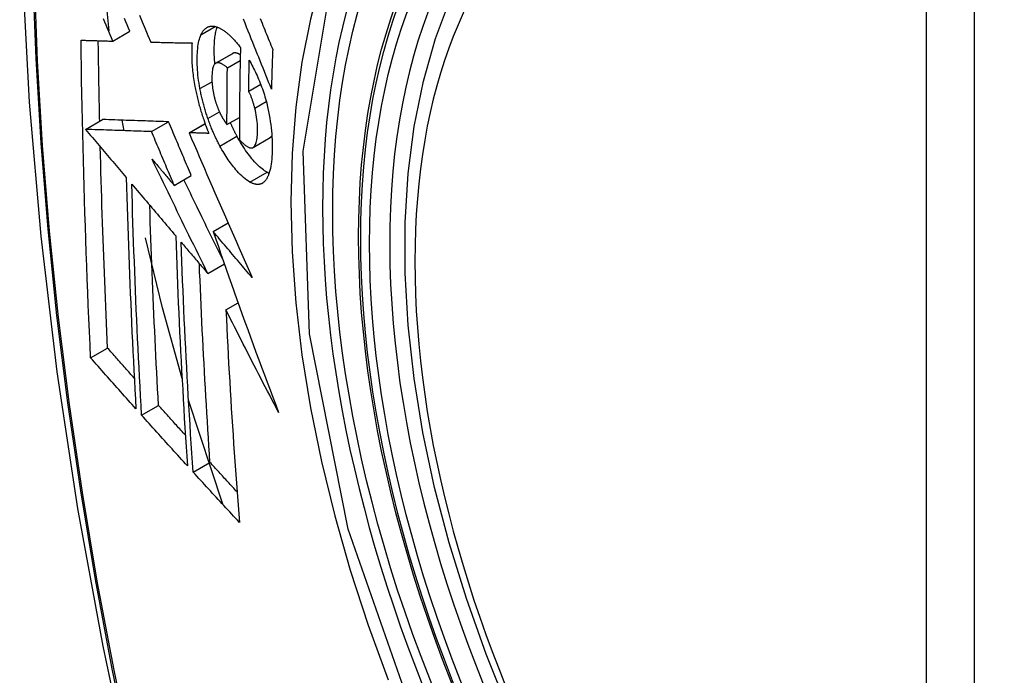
# Model space of a CAD drawing. Header units: inches. Extents: x 635 to 745, y 255 to 339.
# Tile 47 of 88: x 711.17 to 711.51, y 288.136 to 288.363. Entities that reach past the tile are written whole.
import ezdxf

# ---------------------------------------------------------------- set-up
doc = ezdxf.new("R2010")
doc.units = ezdxf.units.IN
doc.header["$MEASUREMENT"] = 0
doc.layers.add('Visible Edges(ANSI)', color=7, linetype='Continuous', lineweight=25)
doc.layers.add('Visible Tangent Edges(ANSI)', color=7, linetype='Continuous', lineweight=25)

msp = doc.modelspace()

# ---------------------------------------------------------------- linework, layer by layer
at = {"layer": 'Visible Edges(ANSI)'}
for p, q in [((711.20086, 288.35899), (711.19856, 288.38114)), ((711.20211, 288.35538), (711.208, 288.35878)), ((711.2152, 288.35503), (711.21531, 288.35503)), ((711.23763, 288.34774), (711.24353, 288.35114)), ((711.2417, 288.34615), (711.24613, 288.3487)), ((711.24906, 288.33805), (711.25321, 288.34045)), ((711.19268, 288.32488), (711.19857, 288.32828)), ((711.19857, 288.32828), (711.19857, 288.32828)), ((711.20597, 288.32443), (711.20535, 288.32805)), ((711.21548, 288.32411), (711.22138, 288.32751)), ((711.24156, 288.32653), (711.24587, 288.32902)), ((711.19268, 288.32488), (711.19268, 288.32488)), ((711.22846, 288.3237), (711.23398, 288.32688)), ((711.22862, 288.32369), (711.22846, 288.3237)), ((711.25056, 288.31862), (711.25646, 288.32203)), ((711.25646, 288.32203), (711.25651, 288.32205)), ((711.22334, 288.30552), (711.22924, 288.30892)), ((711.2368, 288.28958), (711.24192, 288.29253)), ((711.23492, 288.27509), (711.24066, 288.2784)), ((711.24121, 288.26249), (711.24542, 288.26492)), ((711.19443, 288.24595), (711.20029, 288.24933)), ((711.21205, 288.22614), (711.2179, 288.22951)), ((711.24008, 288.19533), (711.22829, 288.23128)), ((711.22985, 288.20645), (711.23569, 288.20982))]:
    msp.add_line(p, q, dxfattribs=at)
at = {"layer": 'Visible Edges(ANSI)', "flags": 128}
for points in [[(711.22395, 288.75749), (711.21111, 288.71943), (711.20005, 288.68025), (711.19075, 288.64001), (711.18319, 288.59879), (711.17735, 288.55665), (711.1732, 288.51366), (711.17073, 288.46986), (711.16991, 288.42534), (711.17072, 288.38014), (711.17315, 288.33433), (711.17717, 288.28798), (711.18277, 288.24114), (711.18992, 288.19389), (711.1986, 288.14629), (711.20879, 288.09842), (711.22046, 288.05033)], [(711.3389, 288.12435), (711.33116, 288.14351), (711.3243, 288.16275), (711.31836, 288.18198), (711.31335, 288.20113), (711.30932, 288.2201), (711.30626, 288.23883), (711.30421, 288.25722), (711.30318, 288.2752), (711.30319, 288.29268), (711.30423, 288.30961), (711.30631, 288.32591), (711.30944, 288.34149), (711.31362, 288.35631), (711.31885, 288.37027), (711.32512, 288.38332), (711.33242, 288.39538), (711.34073, 288.40636), (711.35003, 288.41619), (711.36025, 288.4248), (711.37134, 288.43211)], [(711.20211, 288.35538), (711.20164, 288.35648), (711.20117, 288.35758), (711.20071, 288.35868), (711.20024, 288.35978), (711.19977, 288.36088), (711.19931, 288.36198), (711.19884, 288.36308)], [(711.208, 288.35878), (711.20754, 288.35988), (711.20707, 288.36098), (711.20661, 288.36208), (711.20614, 288.36318)], [(711.2113, 288.36432), (711.21228, 288.36199), (711.21326, 288.35966), (711.21423, 288.35734), (711.2152, 288.35503)], [(711.25692, 288.33882), (711.25644, 288.34002), (711.25596, 288.34122), (711.25548, 288.34242), (711.25499, 288.34363), (711.2545, 288.34485), (711.25402, 288.34607), (711.25352, 288.3473), (711.25303, 288.34853), (711.25253, 288.34978), (711.25203, 288.35104), (711.25152, 288.3523), (711.25101, 288.35359), (711.25049, 288.35488), (711.24996, 288.35619), (711.24944, 288.35751), (711.2489, 288.35885), (711.24836, 288.36021), (711.24781, 288.36159), (711.24725, 288.36298)], [(711.25305, 288.36316), (711.25337, 288.36238), (711.25368, 288.3616), (711.254, 288.36083), (711.25431, 288.36006), (711.25462, 288.35929), (711.25493, 288.35853), (711.25524, 288.35777), (711.25554, 288.35701), (711.25585, 288.35625), (711.25615, 288.3555), (711.25646, 288.35475), (711.25676, 288.354), (711.25706, 288.35326), (711.25736, 288.35252)], [(711.23257, 288.35758), (711.23268, 288.3578), (711.23279, 288.35801), (711.2329, 288.35821), (711.23301, 288.3584), (711.23313, 288.35859), (711.23325, 288.35877), (711.23338, 288.35894), (711.2335, 288.3591), (711.23363, 288.35926), (711.23377, 288.3594), (711.23391, 288.35954), (711.23405, 288.35967), (711.23419, 288.35979), (711.23434, 288.3599), (711.23449, 288.36001), (711.23464, 288.3601), (711.23479, 288.36019), (711.23495, 288.36026), (711.23511, 288.36033), (711.23527, 288.36039), (711.23544, 288.36044), (711.2356, 288.36048), (711.23577, 288.36052), (711.23595, 288.36054)], [(711.23595, 288.36054), (711.23613, 288.36056), (711.23631, 288.36056), (711.2365, 288.36057), (711.23669, 288.36056), (711.23688, 288.36054), (711.23707, 288.36052), (711.23726, 288.36049), (711.23745, 288.36045), (711.23764, 288.3604), (711.23784, 288.36035), (711.23804, 288.36029), (711.23824, 288.36022), (711.23844, 288.36014), (711.23864, 288.36006), (711.23884, 288.35997), (711.23904, 288.35987), (711.23925, 288.35977), (711.23945, 288.35966), (711.23966, 288.35954), (711.23987, 288.35941), (711.24007, 288.35928), (711.24028, 288.35914), (711.24049, 288.359), (711.24071, 288.35885)], [(711.23739, 288.34756), (711.23734, 288.34819), (711.23729, 288.34882), (711.23725, 288.34944), (711.23722, 288.35006), (711.23719, 288.35067), (711.23718, 288.35127), (711.23717, 288.35186), (711.23716, 288.35245), (711.23717, 288.35302), (711.23718, 288.35359), (711.2372, 288.35414), (711.23722, 288.35469), (711.23726, 288.35523), (711.2373, 288.35575), (711.23735, 288.35627), (711.2374, 288.35677), (711.23747, 288.35726), (711.23754, 288.35773), (711.23762, 288.35819), (711.23771, 288.35863), (711.23781, 288.35906), (711.23792, 288.35947), (711.23804, 288.35987), (711.23817, 288.36024)], [(711.24071, 288.35885), (711.24094, 288.35868), (711.24116, 288.3585), (711.24139, 288.35832), (711.24162, 288.35813), (711.24185, 288.35794), (711.24208, 288.35774), (711.24231, 288.35753), (711.24254, 288.35732), (711.24277, 288.3571), (711.243, 288.35688), (711.24323, 288.35665), (711.24346, 288.35641), (711.24369, 288.35617), (711.24392, 288.35593), (711.24415, 288.35567), (711.24438, 288.35542), (711.24461, 288.35515), (711.24484, 288.35488), (711.24507, 288.35461), (711.24531, 288.35433), (711.24554, 288.35404), (711.24577, 288.35375), (711.246, 288.35346), (711.24623, 288.35316)], [(711.19114, 288.3557), (711.19159, 288.35569), (711.19204, 288.35567), (711.19249, 288.35566), (711.19294, 288.35565), (711.1934, 288.35563), (711.19385, 288.35562), (711.19431, 288.3556), (711.19476, 288.35559), (711.19522, 288.35558), (711.19568, 288.35556), (711.19614, 288.35555), (711.19659, 288.35554), (711.19705, 288.35552), (711.19751, 288.35551), (711.19797, 288.3555), (711.19843, 288.35548), (711.19889, 288.35547), (711.19935, 288.35546), (711.19981, 288.35544), (711.20027, 288.35543), (711.20073, 288.35542), (711.20119, 288.3554), (711.20165, 288.35539), (711.20211, 288.35538)], [(711.19443, 288.24595), (711.19422, 288.25048), (711.19402, 288.25501), (711.19382, 288.25954), (711.19363, 288.26408), (711.19344, 288.26863), (711.19326, 288.27317), (711.19309, 288.27773), (711.19292, 288.28228), (711.19276, 288.28684), (711.1926, 288.29141), (711.19245, 288.29598), (711.19231, 288.30055), (711.19217, 288.30512), (711.19204, 288.30969), (711.19192, 288.31427), (711.1918, 288.31885), (711.19169, 288.32343), (711.19159, 288.32802), (711.1915, 288.33262), (711.19141, 288.33722), (711.19133, 288.34183), (711.19126, 288.34645), (711.19119, 288.35107), (711.19114, 288.3557)], [(711.19756, 288.3277), (711.19754, 288.32886), (711.19751, 288.33001), (711.19749, 288.33117), (711.19747, 288.33233), (711.19744, 288.33349), (711.19742, 288.33464), (711.19739, 288.3358), (711.19737, 288.33696), (711.19735, 288.33812), (711.19733, 288.33928), (711.19731, 288.34043), (711.19729, 288.34159), (711.19727, 288.34275), (711.19725, 288.34391), (711.19723, 288.34507), (711.19721, 288.34623), (711.19719, 288.34739), (711.19717, 288.34855), (711.19716, 288.34971), (711.19714, 288.35087), (711.19712, 288.35204), (711.19711, 288.3532), (711.19709, 288.35436), (711.19708, 288.35552)], [(711.21531, 288.35503), (711.21589, 288.35501), (711.21647, 288.355), (711.21705, 288.35499), (711.21764, 288.35497), (711.21822, 288.35496), (711.21881, 288.35495), (711.2194, 288.35493), (711.21999, 288.35492), (711.22058, 288.35491), (711.22117, 288.35489), (711.22176, 288.35488), (711.22235, 288.35487), (711.22294, 288.35486), (711.22354, 288.35484), (711.22413, 288.35483), (711.22473, 288.35482), (711.22532, 288.35481), (711.22592, 288.3548), (711.22651, 288.35479), (711.22711, 288.35477), (711.2277, 288.35476), (711.2283, 288.35475), (711.22889, 288.35474), (711.22949, 288.35473)], [(711.22949, 288.35473), (711.22945, 288.35419), (711.22942, 288.35364), (711.2294, 288.35308), (711.22938, 288.35251), (711.22937, 288.35194), (711.22936, 288.35135), (711.22936, 288.35076), (711.22937, 288.35016), (711.22939, 288.34954), (711.22941, 288.34893), (711.22944, 288.3483), (711.22947, 288.34767), (711.22952, 288.34704), (711.22957, 288.34639), (711.22963, 288.34574), (711.22969, 288.34509), (711.22976, 288.34443), (711.22984, 288.34376), (711.22993, 288.3431), (711.23003, 288.34242), (711.23013, 288.34175), (711.23024, 288.34107), (711.23036, 288.34038), (711.23049, 288.33969)], [(711.23223, 288.33895), (711.23206, 288.3399), (711.2319, 288.34085), (711.23177, 288.3418), (711.23165, 288.34273), (711.23154, 288.34365), (711.23146, 288.34455), (711.23139, 288.34545), (711.23133, 288.34633), (711.2313, 288.34719), (711.23127, 288.34805), (711.23126, 288.34888), (711.23127, 288.3497), (711.23129, 288.35049), (711.23132, 288.35127), (711.23137, 288.35203), (711.23144, 288.35276), (711.23152, 288.35347), (711.23162, 288.35416), (711.23173, 288.35481), (711.23186, 288.35543), (711.23201, 288.35602), (711.23218, 288.35657), (711.23237, 288.35709), (711.23257, 288.35758)], [(711.24365, 288.3512), (711.24365, 288.3512), (711.24364, 288.3512), (711.24364, 288.3512), (711.24363, 288.35119), (711.24362, 288.35119), (711.24362, 288.35119), (711.24361, 288.35119), (711.24361, 288.35118), (711.2436, 288.35118), (711.2436, 288.35118), (711.24359, 288.35118), (711.24359, 288.35117), (711.24358, 288.35117), (711.24358, 288.35117), (711.24357, 288.35117), (711.24357, 288.35116), (711.24356, 288.35116), (711.24356, 288.35116), (711.24355, 288.35116), (711.24355, 288.35115), (711.24354, 288.35115), (711.24354, 288.35115), (711.24353, 288.35115), (711.24353, 288.35114)], [(711.24617, 288.35062), (711.24606, 288.35069), (711.24595, 288.35076), (711.24583, 288.35083), (711.24572, 288.35089), (711.24561, 288.35094), (711.2455, 288.351), (711.24539, 288.35105), (711.24528, 288.35109), (711.24517, 288.35114), (711.24506, 288.35117), (711.24495, 288.35121), (711.24485, 288.35124), (711.24474, 288.35126), (711.24463, 288.35129), (711.24453, 288.3513), (711.24443, 288.35131), (711.24432, 288.35132), (711.24422, 288.35132), (711.24412, 288.35132), (711.24403, 288.3513), (711.24393, 288.35129), (711.24384, 288.35127), (711.24374, 288.35124), (711.24365, 288.3512)], [(711.24623, 288.35316), (711.2462, 288.35183), (711.24617, 288.3505), (711.24614, 288.34917), (711.24611, 288.34784), (711.24609, 288.34651), (711.24606, 288.34518), (711.24604, 288.34385), (711.24602, 288.34252), (711.246, 288.3412), (711.24598, 288.33987), (711.24596, 288.33855), (711.24594, 288.33722), (711.24593, 288.3359), (711.24591, 288.33458), (711.2459, 288.33326), (711.24589, 288.33194), (711.24588, 288.33062), (711.24587, 288.3293), (711.24586, 288.32798), (711.24586, 288.32666), (711.24585, 288.32534), (711.24585, 288.32403), (711.24585, 288.32271), (711.24584, 288.32139)], [(711.25736, 288.35252), (711.25734, 288.35195), (711.25732, 288.35138), (711.2573, 288.3508), (711.25727, 288.35023), (711.25725, 288.34966), (711.25723, 288.34909), (711.25721, 288.34852), (711.2572, 288.34795), (711.25718, 288.34738), (711.25716, 288.3468), (711.25714, 288.34623), (711.25712, 288.34566), (711.2571, 288.34509), (711.25708, 288.34452), (711.25707, 288.34395), (711.25705, 288.34338), (711.25703, 288.34281), (711.25701, 288.34224), (711.257, 288.34167), (711.25698, 288.3411), (711.25697, 288.34053), (711.25695, 288.33996), (711.25693, 288.33939), (711.25692, 288.33882)], [(711.23775, 288.3478), (711.23755, 288.34769), (711.23737, 288.34753), (711.2372, 288.34733), (711.23705, 288.34709), (711.23691, 288.34681), (711.23679, 288.34649), (711.23669, 288.34614), (711.2366, 288.34576), (711.23653, 288.34535), (711.23647, 288.34492), (711.23643, 288.34447), (711.2364, 288.344), (711.23637, 288.34352), (711.23636, 288.34302), (711.23636, 288.3425), (711.23637, 288.34197), (711.23638, 288.34143), (711.23641, 288.34088), (711.23645, 288.34032), (711.23651, 288.33975), (711.23658, 288.33916), (711.23666, 288.33857), (711.23676, 288.33797), (711.23688, 288.33736)], [(711.2417, 288.34615), (711.24153, 288.34629), (711.24135, 288.34644), (711.24118, 288.34658), (711.241, 288.34672), (711.24082, 288.34685), (711.24065, 288.34697), (711.24047, 288.34709), (711.2403, 288.34721), (711.24012, 288.34731), (711.23995, 288.34741), (711.23978, 288.3475), (711.23961, 288.34759), (711.23944, 288.34766), (711.23928, 288.34773), (711.23912, 288.34779), (711.23895, 288.34783), (711.23879, 288.34787), (711.23864, 288.3479), (711.23848, 288.34791), (711.23833, 288.34792), (711.23818, 288.34791), (711.23803, 288.34788), (711.23789, 288.34785), (711.23775, 288.3478)], [(711.24906, 288.33805), (711.24907, 288.33849), (711.24907, 288.33894), (711.24908, 288.33938), (711.24909, 288.33983), (711.2491, 288.34027), (711.24911, 288.34072), (711.24911, 288.34117), (711.24912, 288.34161), (711.24913, 288.34206), (711.24914, 288.3425), (711.24915, 288.34295), (711.24916, 288.34339), (711.24917, 288.34384), (711.24918, 288.34428), (711.24918, 288.34473), (711.24919, 288.34518), (711.2492, 288.34562), (711.24921, 288.34607), (711.24922, 288.34651), (711.24923, 288.34696), (711.24924, 288.34741), (711.24925, 288.34785), (711.24927, 288.3483), (711.24928, 288.34874)], [(711.24928, 288.34874), (711.24958, 288.34819), (711.24988, 288.34763), (711.25018, 288.34707), (711.25048, 288.34649), (711.25078, 288.3459), (711.25108, 288.34531), (711.25137, 288.3447), (711.25166, 288.34409), (711.25194, 288.34347), (711.25222, 288.34284), (711.2525, 288.3422), (711.25277, 288.34155), (711.25304, 288.3409), (711.25329, 288.34024), (711.25355, 288.33957), (711.25379, 288.33889), (711.25403, 288.33821), (711.25426, 288.33752), (711.25449, 288.33683), (711.2547, 288.33613), (711.2549, 288.33543), (711.2551, 288.33472), (711.25529, 288.33401), (711.25546, 288.33329)], [(711.24156, 288.32653), (711.24156, 288.32735), (711.24156, 288.32816), (711.24156, 288.32898), (711.24156, 288.32979), (711.24157, 288.33061), (711.24157, 288.33142), (711.24157, 288.33224), (711.24158, 288.33305), (711.24158, 288.33387), (711.24159, 288.33469), (711.24159, 288.3355), (711.2416, 288.33632), (711.2416, 288.33714), (711.24161, 288.33795), (711.24162, 288.33877), (711.24162, 288.33959), (711.24163, 288.34041), (711.24164, 288.34123), (711.24165, 288.34205), (711.24166, 288.34287), (711.24167, 288.34369), (711.24168, 288.34451), (711.24169, 288.34533), (711.2417, 288.34615)], [(711.23049, 288.33969), (711.23058, 288.33919), (711.23068, 288.3387), (711.23078, 288.3382), (711.23089, 288.3377), (711.231, 288.33719), (711.23111, 288.33669), (711.23123, 288.33619), (711.23134, 288.33569), (711.23147, 288.33519), (711.23159, 288.33469), (711.23172, 288.33419), (711.23185, 288.33369), (711.23199, 288.33318), (711.23213, 288.33268), (711.23227, 288.33218), (711.23241, 288.33169), (711.23256, 288.33119), (711.23271, 288.33069), (711.23286, 288.3302), (711.23302, 288.32971), (711.23318, 288.32921), (711.23334, 288.32873), (711.23351, 288.32824), (711.23367, 288.32775)], [(711.23498, 288.32861), (711.23483, 288.32903), (711.23469, 288.32945), (711.23455, 288.32987), (711.23441, 288.3303), (711.23428, 288.33073), (711.23415, 288.33115), (711.23402, 288.33158), (711.23389, 288.33201), (711.23377, 288.33244), (711.23364, 288.33288), (711.23352, 288.33331), (711.23341, 288.33375), (711.23329, 288.33418), (711.23318, 288.33461), (711.23307, 288.33505), (711.23297, 288.33548), (711.23287, 288.33592), (711.23277, 288.33635), (711.23267, 288.33678), (711.23258, 288.33721), (711.23249, 288.33765), (711.2324, 288.33808), (711.23231, 288.33851), (711.23223, 288.33895)], [(711.23688, 288.33736), (711.23692, 288.33716), (711.23697, 288.33696), (711.23701, 288.33677), (711.23706, 288.33657), (711.23711, 288.33637), (711.23715, 288.33617), (711.2372, 288.33597), (711.23725, 288.33577), (711.2373, 288.33558), (711.23736, 288.33538), (711.23741, 288.33518), (711.23747, 288.33499), (711.23752, 288.33479), (711.23758, 288.33459), (711.23764, 288.3344), (711.2377, 288.3342), (711.23776, 288.33401), (711.23783, 288.33382), (711.23789, 288.33363), (711.23796, 288.33344), (711.23802, 288.33325), (711.23809, 288.33306), (711.23816, 288.33287), (711.23823, 288.33268)], [(711.25118, 288.33221), (711.25111, 288.33247), (711.25104, 288.33274), (711.25097, 288.333), (711.2509, 288.33326), (711.25083, 288.33352), (711.25075, 288.33379), (711.25067, 288.33405), (711.25059, 288.33431), (711.25051, 288.33457), (711.25043, 288.33482), (711.25034, 288.33508), (711.25025, 288.33533), (711.25017, 288.33558), (711.25008, 288.33583), (711.24998, 288.33607), (711.24989, 288.33631), (711.24979, 288.33654), (711.24969, 288.33678), (711.24959, 288.337), (711.24949, 288.33722), (711.24939, 288.33744), (711.24928, 288.33765), (711.24917, 288.33785), (711.24906, 288.33805)], [(711.23823, 288.33268), (711.2383, 288.33252), (711.23836, 288.33235), (711.23843, 288.33218), (711.23849, 288.33202), (711.23856, 288.33185), (711.23863, 288.33169), (711.2387, 288.33153), (711.23877, 288.33137), (711.23883, 288.33121), (711.2389, 288.33106), (711.23898, 288.3309), (711.23905, 288.33075), (711.23912, 288.33059), (711.23919, 288.33044), (711.23926, 288.33029), (711.23934, 288.33015), (711.23941, 288.33), (711.23948, 288.32986), (711.23956, 288.32971), (711.23963, 288.32957), (711.23971, 288.32943), (711.23979, 288.32929), (711.23986, 288.32916), (711.23994, 288.32902)], [(711.25061, 288.31865), (711.25083, 288.31882), (711.25104, 288.31904), (711.25122, 288.31932), (711.25139, 288.31964), (711.25154, 288.32), (711.25167, 288.3204), (711.25178, 288.32084), (711.25187, 288.32131), (711.25195, 288.32181), (711.25201, 288.32234), (711.25206, 288.32289), (711.2521, 288.32346), (711.25212, 288.32405), (711.25213, 288.32467), (711.25213, 288.32536), (711.25211, 288.32607), (711.25207, 288.32679), (711.25201, 288.32753), (711.25192, 288.32829), (711.25182, 288.32907), (711.25169, 288.32985), (711.25154, 288.33063), (711.25137, 288.33142), (711.25118, 288.33221)], [(711.25546, 288.33329), (711.25572, 288.33215), (711.25596, 288.33102), (711.25617, 288.32989), (711.25637, 288.32877), (711.25654, 288.32765), (711.25669, 288.32654), (711.25682, 288.32545), (711.25693, 288.32438), (711.25701, 288.32331), (711.25708, 288.32227), (711.25713, 288.32124), (711.25716, 288.32023), (711.25718, 288.31924), (711.25718, 288.31826), (711.25716, 288.3173), (711.25713, 288.31637), (711.25708, 288.31546), (711.25701, 288.31458), (711.25693, 288.31372), (711.25682, 288.3129), (711.2567, 288.31212), (711.25655, 288.31137), (711.25639, 288.31066), (711.2562, 288.30999)], [(711.22138, 288.32751), (711.22049, 288.32754), (711.21961, 288.32757), (711.21873, 288.3276), (711.21784, 288.32763), (711.21695, 288.32766), (711.21606, 288.32769), (711.21516, 288.32772), (711.21426, 288.32775), (711.21335, 288.32778), (711.21243, 288.32781), (711.21151, 288.32784), (711.21058, 288.32787), (711.20964, 288.3279), (711.2087, 288.32794), (711.20774, 288.32797), (711.20677, 288.328), (711.20579, 288.32803), (711.2048, 288.32807), (711.2038, 288.3281), (711.20278, 288.32814), (711.20175, 288.32817), (711.20071, 288.32821), (711.19965, 288.32824), (711.19857, 288.32828)], [(711.22924, 288.30892), (711.22891, 288.30969), (711.22858, 288.31047), (711.22825, 288.31124), (711.22792, 288.31202), (711.22759, 288.31279), (711.22726, 288.31357), (711.22693, 288.31434), (711.2266, 288.31512), (711.22628, 288.31589), (711.22595, 288.31667), (711.22562, 288.31744), (711.22529, 288.31822), (711.22496, 288.31899), (711.22464, 288.31977), (711.22431, 288.32054), (711.22398, 288.32132), (711.22366, 288.32209), (711.22333, 288.32287), (711.223, 288.32364), (711.22268, 288.32442), (711.22235, 288.32519), (711.22203, 288.32596), (711.2217, 288.32674), (711.22138, 288.32751)], [(711.23367, 288.32775), (711.23374, 288.32757), (711.2338, 288.32739), (711.23387, 288.32721), (711.23393, 288.32703), (711.234, 288.32685), (711.23406, 288.32667), (711.23413, 288.32649), (711.23419, 288.32631), (711.23426, 288.32613), (711.23432, 288.32595), (711.23439, 288.32577), (711.23446, 288.3256), (711.23453, 288.32542), (711.23459, 288.32524), (711.23466, 288.32507), (711.23473, 288.32489), (711.2348, 288.32471), (711.23487, 288.32454), (711.23494, 288.32436), (711.23501, 288.32419), (711.23508, 288.32402), (711.23515, 288.32384), (711.23522, 288.32367), (711.23529, 288.3235)], [(711.23912, 288.31912), (711.23893, 288.31948), (711.23874, 288.31984), (711.23855, 288.3202), (711.23837, 288.32057), (711.23818, 288.32094), (711.238, 288.32132), (711.23781, 288.32169), (711.23763, 288.32207), (711.23745, 288.32246), (711.23728, 288.32284), (711.2371, 288.32323), (711.23693, 288.32363), (711.23676, 288.32402), (711.23658, 288.32442), (711.23642, 288.32483), (711.23625, 288.32523), (711.23608, 288.32564), (711.23592, 288.32606), (711.23576, 288.32647), (711.2356, 288.32689), (711.23544, 288.32732), (711.23528, 288.32774), (711.23513, 288.32817), (711.23498, 288.32861)], [(711.23994, 288.32902), (711.24001, 288.32891), (711.24007, 288.3288), (711.24014, 288.32869), (711.2402, 288.32858), (711.24027, 288.32847), (711.24034, 288.32836), (711.24041, 288.32825), (711.24047, 288.32814), (711.24054, 288.32803), (711.24061, 288.32792), (711.24068, 288.32781), (711.24074, 288.32771), (711.24081, 288.3276), (711.24088, 288.3275), (711.24095, 288.3274), (711.24102, 288.32729), (711.24109, 288.32719), (711.24115, 288.32709), (711.24122, 288.327), (711.24129, 288.3269), (711.24136, 288.32681), (711.24143, 288.32671), (711.24149, 288.32662), (711.24156, 288.32653)], [(711.24502, 288.32252), (711.24492, 288.32271), (711.24482, 288.3229), (711.24472, 288.32308), (711.24462, 288.32327), (711.24453, 288.32346), (711.24443, 288.32365), (711.24433, 288.32384), (711.24424, 288.32403), (711.24414, 288.32423), (711.24404, 288.32442), (711.24395, 288.32461), (711.24385, 288.32481), (711.24376, 288.325), (711.24366, 288.3252), (711.24357, 288.3254), (711.24348, 288.3256), (711.24338, 288.3258), (711.24329, 288.326), (711.2432, 288.3262), (711.24311, 288.3264), (711.24302, 288.3266), (711.24293, 288.32681), (711.24284, 288.32701), (711.24275, 288.32722)], [(711.21548, 288.32411), (711.2146, 288.32414), (711.21372, 288.32417), (711.21283, 288.3242), (711.21194, 288.32423), (711.21105, 288.32426), (711.21016, 288.32429), (711.20926, 288.32432), (711.20836, 288.32435), (711.20745, 288.32438), (711.20654, 288.32441), (711.20562, 288.32444), (711.20469, 288.32447), (711.20375, 288.3245), (711.2028, 288.32453), (711.20184, 288.32457), (711.20088, 288.3246), (711.1999, 288.32463), (711.19891, 288.32467), (711.19791, 288.3247), (711.19689, 288.32474), (711.19586, 288.32477), (711.19481, 288.32481), (711.19375, 288.32484), (711.19268, 288.32488)], [(711.19268, 288.32488), (711.19326, 288.32419), (711.19385, 288.32349), (711.19443, 288.3228), (711.19502, 288.32211), (711.1956, 288.32141), (711.19619, 288.32072), (711.19678, 288.32003), (711.19736, 288.31933), (711.19795, 288.31864), (711.19854, 288.31794), (711.19912, 288.31725), (711.19971, 288.31655), (711.2003, 288.31586), (711.20088, 288.31516), (711.20147, 288.31447), (711.20206, 288.31377), (711.20265, 288.31308), (711.20323, 288.31238), (711.20382, 288.31169), (711.20441, 288.311), (711.205, 288.3103), (711.20558, 288.30961), (711.20617, 288.30891), (711.20676, 288.30822)], [(711.22334, 288.30552), (711.22301, 288.30629), (711.22268, 288.30706), (711.22235, 288.30784), (711.22203, 288.30861), (711.2217, 288.30939), (711.22137, 288.31016), (711.22104, 288.31094), (711.22071, 288.31171), (711.22038, 288.31249), (711.22005, 288.31326), (711.21973, 288.31404), (711.2194, 288.31481), (711.21907, 288.31559), (711.21874, 288.31636), (711.21842, 288.31714), (711.21809, 288.31791), (711.21776, 288.31869), (711.21743, 288.31946), (711.21711, 288.32024), (711.21678, 288.32101), (711.21646, 288.32179), (711.21613, 288.32256), (711.21581, 288.32333), (711.21548, 288.32411)], [(711.22846, 288.3237), (711.22933, 288.32166), (711.23021, 288.31961), (711.23109, 288.31755), (711.23197, 288.31549), (711.23286, 288.31342), (711.23375, 288.31134), (711.23465, 288.30926), (711.23555, 288.30718), (711.23645, 288.30509), (711.23736, 288.303), (711.23827, 288.3009), (711.23918, 288.29881), (711.24009, 288.29671), (711.24101, 288.29461), (711.24192, 288.29251), (711.24284, 288.29041), (711.24376, 288.28831), (711.24469, 288.28622), (711.24561, 288.28412), (711.24653, 288.28203), (711.24746, 288.27994), (711.24839, 288.27785), (711.24931, 288.27577), (711.25024, 288.27369)], [(711.23529, 288.3235), (711.23501, 288.32351), (711.23473, 288.32351), (711.23446, 288.32352), (711.23418, 288.32353), (711.2339, 288.32354), (711.23362, 288.32354), (711.23334, 288.32355), (711.23306, 288.32356), (711.23278, 288.32357), (711.2325, 288.32358), (711.23223, 288.32359), (711.23195, 288.32359), (711.23167, 288.3236), (711.23139, 288.32361), (711.23111, 288.32362), (711.23084, 288.32363), (711.23056, 288.32363), (711.23028, 288.32364), (711.23, 288.32365), (711.22973, 288.32366), (711.22945, 288.32367), (711.22917, 288.32368), (711.2289, 288.32368), (711.22862, 288.32369)], [(711.2554, 288.31004), (711.25498, 288.31029), (711.25456, 288.31056), (711.25414, 288.31086), (711.25371, 288.31119), (711.25328, 288.31155), (711.25284, 288.31193), (711.25241, 288.31234), (711.25197, 288.31278), (711.25153, 288.31324), (711.25108, 288.31372), (711.25064, 288.31422), (711.2502, 288.31474), (711.24976, 288.31528), (711.24932, 288.31583), (711.24888, 288.3164), (711.24845, 288.317), (711.24801, 288.31761), (711.24757, 288.31825), (711.24714, 288.31891), (711.24671, 288.3196), (711.24628, 288.3203), (711.24586, 288.32102), (711.24544, 288.32176), (711.24502, 288.32252)], [(711.24584, 288.32139), (711.24606, 288.32116), (711.24627, 288.32093), (711.24648, 288.3207), (711.2467, 288.32048), (711.24691, 288.32027), (711.24713, 288.32007), (711.24734, 288.31987), (711.24755, 288.31969), (711.24776, 288.31951), (711.24797, 288.31935), (711.24817, 288.31919), (711.24838, 288.31905), (711.24859, 288.31892), (711.24879, 288.3188), (711.24899, 288.3187), (711.24919, 288.31861), (711.24938, 288.31855), (711.24958, 288.3185), (711.24976, 288.31847), (711.24994, 288.31846), (711.25012, 288.31847), (711.25029, 288.3185), (711.25045, 288.31856), (711.25061, 288.31865)], [(711.25651, 288.32205), (711.25653, 288.32207), (711.25656, 288.32209), (711.25658, 288.32211), (711.25661, 288.32212), (711.25663, 288.32214), (711.25666, 288.32216), (711.25668, 288.32218), (711.25671, 288.3222), (711.25673, 288.32223), (711.25675, 288.32225), (711.25678, 288.32227), (711.2568, 288.32229), (711.25682, 288.32232), (711.25685, 288.32234), (711.25687, 288.32237), (711.25689, 288.32239), (711.25691, 288.32242), (711.25693, 288.32245), (711.25696, 288.32248), (711.25698, 288.3225), (711.257, 288.32253), (711.25702, 288.32256), (711.25704, 288.32259), (711.25706, 288.32262)], [(711.20029, 288.24933), (711.20016, 288.25221), (711.20003, 288.25509), (711.19991, 288.25797), (711.19978, 288.26085), (711.19966, 288.26373), (711.19954, 288.26662), (711.19942, 288.2695), (711.1993, 288.27239), (711.19919, 288.27528), (711.19908, 288.27816), (711.19897, 288.28106), (711.19886, 288.28395), (711.19876, 288.28684), (711.19865, 288.28974), (711.19855, 288.29264), (711.19846, 288.29554), (711.19836, 288.29844), (711.19827, 288.30135), (711.19818, 288.30426), (711.1981, 288.30717), (711.19801, 288.31008), (711.19793, 288.313), (711.19785, 288.31592), (711.19778, 288.31884)], [(711.2495, 288.30664), (711.24895, 288.30696), (711.24839, 288.30734), (711.24782, 288.30778), (711.24725, 288.30825), (711.24667, 288.30878), (711.24611, 288.30933), (711.24558, 288.30988), (711.24509, 288.31042), (711.24463, 288.31094), (711.24422, 288.31143), (711.24385, 288.31189), (711.24347, 288.31235), (711.2431, 288.31284), (711.24273, 288.31333), (711.24237, 288.31385), (711.242, 288.31437), (711.24163, 288.31491), (711.24127, 288.31547), (711.24091, 288.31604), (711.24055, 288.31662), (711.24019, 288.31722), (711.23983, 288.31784), (711.23947, 288.31847), (711.23912, 288.31912)], [(711.23492, 288.27509), (711.23411, 288.27673), (711.2333, 288.27838), (711.23249, 288.28002), (711.23167, 288.28167), (711.23086, 288.28332), (711.23005, 288.28497), (711.22924, 288.28663), (711.22843, 288.28828), (711.22762, 288.28993), (711.22682, 288.29159), (711.22601, 288.29324), (711.2252, 288.29489), (711.2244, 288.29655), (711.2236, 288.2982), (711.2228, 288.29985), (711.222, 288.3015), (711.2212, 288.30315), (711.2204, 288.3048), (711.21961, 288.30644), (711.21882, 288.30808), (711.21802, 288.30973), (711.21724, 288.31136), (711.21645, 288.313), (711.21567, 288.31463)], [(711.21567, 288.31463), (711.21598, 288.31425), (711.2163, 288.31387), (711.21662, 288.31349), (711.21694, 288.31311), (711.21726, 288.31274), (711.21758, 288.31236), (711.2179, 288.31198), (711.21822, 288.3116), (711.21854, 288.31122), (711.21886, 288.31084), (711.21918, 288.31046), (711.2195, 288.31008), (711.21982, 288.30969), (711.22014, 288.30931), (711.22046, 288.30893), (711.22078, 288.30855), (711.2211, 288.30817), (711.22142, 288.30779), (711.22174, 288.30741), (711.22206, 288.30703), (711.22238, 288.30665), (711.2227, 288.30627), (711.22302, 288.30589), (711.22334, 288.30552)], [(711.2561, 288.3097), (711.25608, 288.30971), (711.25605, 288.30972), (711.25602, 288.30974), (711.25599, 288.30975), (711.25596, 288.30976), (711.25593, 288.30978), (711.2559, 288.30979), (711.25587, 288.3098), (711.25584, 288.30982), (711.25581, 288.30983), (711.25579, 288.30985), (711.25576, 288.30986), (711.25573, 288.30987), (711.2557, 288.30989), (711.25567, 288.3099), (711.25564, 288.30992), (711.25561, 288.30993), (711.25558, 288.30995), (711.25555, 288.30996), (711.25552, 288.30998), (711.25549, 288.30999), (711.25546, 288.31001), (711.25543, 288.31003), (711.2554, 288.31004)], [(711.20676, 288.30822), (711.20685, 288.30487), (711.20694, 288.30151), (711.20704, 288.29817), (711.20715, 288.29482), (711.20726, 288.29147), (711.20737, 288.28813), (711.20749, 288.28479), (711.20761, 288.28145), (711.20774, 288.27811), (711.20787, 288.27477), (711.208, 288.27144), (711.20814, 288.26811), (711.20828, 288.26478), (711.20842, 288.26145), (711.20857, 288.25813), (711.20873, 288.25481), (711.20888, 288.25149), (711.20904, 288.24818), (711.2092, 288.24487), (711.20937, 288.24156), (711.20954, 288.23825), (711.20971, 288.23495), (711.20989, 288.23165), (711.21007, 288.22835)], [(711.24022, 288.27968), (711.23965, 288.28083), (711.23908, 288.28199), (711.23851, 288.28314), (711.23794, 288.2843), (711.23737, 288.28545), (711.23681, 288.28661), (711.23624, 288.28776), (711.23567, 288.28892), (711.2351, 288.29008), (711.23454, 288.29123), (711.23397, 288.29239), (711.2334, 288.29355), (711.23284, 288.29471), (711.23227, 288.29587), (711.23171, 288.29702), (711.23115, 288.29818), (711.23058, 288.29934), (711.23002, 288.3005), (711.22946, 288.30165), (711.2289, 288.30281), (711.22834, 288.30397), (711.22778, 288.30512), (711.22722, 288.30628), (711.22666, 288.30743)], [(711.25357, 288.30615), (711.25342, 288.30609), (711.25327, 288.30603), (711.25312, 288.30598), (711.25296, 288.30593), (711.25281, 288.3059), (711.25265, 288.30587), (711.25249, 288.30585), (711.25232, 288.30584), (711.25216, 288.30584), (711.25199, 288.30584), (711.25183, 288.30585), (711.25166, 288.30587), (711.25149, 288.3059), (711.25131, 288.30593), (711.25114, 288.30597), (711.25096, 288.30602), (711.25079, 288.30607), (711.25061, 288.30613), (711.25043, 288.3062), (711.25025, 288.30628), (711.25006, 288.30636), (711.24988, 288.30644), (711.24969, 288.30654), (711.2495, 288.30664)], [(711.2562, 288.30999), (711.25612, 288.30975), (711.25604, 288.30952), (711.25596, 288.30929), (711.25588, 288.30907), (711.25579, 288.30885), (711.2557, 288.30864), (711.2556, 288.30844), (711.25551, 288.30825), (711.25541, 288.30806), (711.2553, 288.30788), (711.2552, 288.30771), (711.25509, 288.30754), (711.25498, 288.30738), (711.25486, 288.30723), (711.25475, 288.30709), (711.25463, 288.30695), (711.2545, 288.30682), (711.25438, 288.3067), (711.25425, 288.30659), (711.25412, 288.30649), (711.25399, 288.30639), (711.25385, 288.3063), (711.25371, 288.30622), (711.25357, 288.30615)], [(711.20867, 288.30597), (711.2093, 288.30522), (711.20993, 288.30448), (711.21056, 288.30374), (711.21119, 288.30299), (711.21182, 288.30225), (711.21245, 288.30151), (711.21308, 288.30076), (711.21371, 288.30002), (711.21434, 288.29927), (711.21498, 288.29853), (711.21561, 288.29778), (711.21624, 288.29703), (711.21687, 288.29629), (711.21751, 288.29554), (711.21814, 288.2948), (711.21877, 288.29405), (711.21941, 288.29331), (711.22004, 288.29256), (711.22067, 288.29181), (711.22131, 288.29107), (711.22194, 288.29033), (711.22257, 288.28958), (711.2232, 288.28884), (711.22384, 288.28809)], [(711.21205, 288.22614), (711.21187, 288.22943), (711.21169, 288.23273), (711.21151, 288.23603), (711.21134, 288.23933), (711.21117, 288.24263), (711.211, 288.24594), (711.21084, 288.24925), (711.21068, 288.25257), (711.21052, 288.25588), (711.21037, 288.2592), (711.21022, 288.26252), (711.21008, 288.26585), (711.20994, 288.26918), (711.2098, 288.27251), (711.20967, 288.27584), (711.20954, 288.27918), (711.20942, 288.28252), (711.20929, 288.28586), (711.20918, 288.28921), (711.20907, 288.29256), (711.20896, 288.29591), (711.20886, 288.29926), (711.20876, 288.30261), (711.20867, 288.30597)], [(711.2179, 288.22951), (711.21774, 288.23237), (711.21759, 288.23523), (711.21744, 288.2381), (711.21729, 288.24096), (711.21714, 288.24383), (711.217, 288.24669), (711.21685, 288.24956), (711.21671, 288.25244), (711.21658, 288.25531), (711.21644, 288.25819), (711.21631, 288.26106), (711.21618, 288.26394), (711.21606, 288.26683), (711.21593, 288.26971), (711.21581, 288.2726), (711.21569, 288.27549), (711.21558, 288.27838), (711.21547, 288.28127), (711.21536, 288.28416), (711.21525, 288.28706), (711.21515, 288.28996), (711.21505, 288.29285), (711.21496, 288.29575), (711.21487, 288.29865)], [(711.22603, 288.23885), (711.21929, 288.26317), (711.2134, 288.28737)], [(711.22384, 288.28809), (711.22395, 288.28475), (711.22407, 288.28142), (711.22419, 288.27809), (711.22432, 288.27476), (711.22445, 288.27143), (711.22459, 288.2681), (711.22474, 288.26478), (711.22489, 288.26146), (711.22504, 288.25814), (711.2252, 288.25482), (711.22536, 288.2515), (711.22553, 288.24818), (711.2257, 288.24487), (711.22588, 288.24156), (711.22606, 288.23825), (711.22625, 288.23495), (711.22643, 288.23165), (711.22663, 288.22835), (711.22682, 288.22505), (711.22702, 288.22176), (711.22723, 288.21847), (711.22743, 288.21519), (711.22765, 288.21191), (711.22786, 288.20863)], [(711.25024, 288.27369), (711.24968, 288.27435), (711.24912, 288.27502), (711.24856, 288.27568), (711.248, 288.27634), (711.24744, 288.277), (711.24688, 288.27766), (711.24631, 288.27833), (711.24575, 288.27899), (711.24519, 288.27965), (711.24463, 288.28031), (711.24407, 288.28098), (711.24351, 288.28164), (711.24295, 288.2823), (711.24239, 288.28297), (711.24183, 288.28363), (711.24127, 288.28429), (711.24071, 288.28495), (711.24015, 288.28561), (711.23959, 288.28628), (711.23903, 288.28694), (711.23847, 288.2876), (711.23791, 288.28826), (711.23736, 288.28892), (711.2368, 288.28958)], [(711.2368, 288.28958), (711.23769, 288.28698), (711.23859, 288.28438), (711.23949, 288.28178), (711.24039, 288.27918), (711.2413, 288.27657), (711.24221, 288.27397), (711.24313, 288.27136), (711.24405, 288.26876), (711.24498, 288.26615), (711.24591, 288.26355), (711.24684, 288.26094), (711.24778, 288.25833), (711.24873, 288.25572), (711.24968, 288.25312), (711.25063, 288.25051), (711.25159, 288.24791), (711.25255, 288.2453), (711.25352, 288.2427), (711.25449, 288.24009), (711.25546, 288.23749), (711.25645, 288.23489), (711.25743, 288.23229), (711.25842, 288.22969), (711.25942, 288.22709)], [(711.22985, 288.20645), (711.22963, 288.20973), (711.22942, 288.21302), (711.2292, 288.21631), (711.229, 288.2196), (711.22879, 288.22289), (711.22859, 288.22619), (711.22839, 288.22949), (711.2282, 288.23279), (711.22801, 288.23609), (711.22783, 288.2394), (711.22764, 288.24271), (711.22747, 288.24601), (711.2273, 288.24932), (711.22713, 288.25263), (711.22697, 288.25595), (711.22681, 288.25926), (711.22666, 288.26257), (711.22651, 288.26589), (711.22637, 288.26921), (711.22623, 288.27253), (711.2261, 288.27586), (711.22597, 288.27919), (711.22585, 288.28252), (711.22574, 288.28586)], [(711.22574, 288.28586), (711.22612, 288.28541), (711.2265, 288.28496), (711.22688, 288.28452), (711.22727, 288.28407), (711.22765, 288.28362), (711.22803, 288.28317), (711.22841, 288.28272), (711.22879, 288.28227), (711.22918, 288.28182), (711.22956, 288.28137), (711.22994, 288.28092), (711.23033, 288.28048), (711.23071, 288.28003), (711.23109, 288.27958), (711.23148, 288.27913), (711.23186, 288.27868), (711.23224, 288.27823), (711.23263, 288.27778), (711.23301, 288.27733), (711.23339, 288.27688), (711.23377, 288.27643), (711.23416, 288.27599), (711.23454, 288.27554), (711.23492, 288.27509)], [(711.23569, 288.20982), (711.23551, 288.21266), (711.23532, 288.2155), (711.23514, 288.21834), (711.23496, 288.22118), (711.23478, 288.22403), (711.23461, 288.22688), (711.23444, 288.22973), (711.23427, 288.23258), (711.2341, 288.23544), (711.23394, 288.2383), (711.23378, 288.24116), (711.23362, 288.24402), (711.23347, 288.24689), (711.23332, 288.24975), (711.23317, 288.25262), (711.23303, 288.25549), (711.23289, 288.25836), (711.23275, 288.26124), (711.23262, 288.26411), (711.23249, 288.26699), (711.23236, 288.26986), (711.23224, 288.27274), (711.23212, 288.27562), (711.23201, 288.2785)], [(711.25942, 288.22709), (711.25864, 288.22856), (711.25787, 288.23004), (711.2571, 288.23151), (711.25632, 288.23298), (711.25555, 288.23446), (711.25478, 288.23593), (711.25401, 288.23741), (711.25325, 288.23889), (711.25248, 288.24036), (711.25172, 288.24184), (711.25096, 288.24332), (711.2502, 288.2448), (711.24944, 288.24627), (711.24868, 288.24775), (711.24792, 288.24923), (711.24717, 288.25071), (711.24642, 288.25218), (711.24567, 288.25366), (711.24492, 288.25513), (711.24417, 288.25661), (711.24343, 288.25808), (711.24269, 288.25955), (711.24195, 288.26102), (711.24121, 288.26249)], [(711.24121, 288.26249), (711.24135, 288.25938), (711.2415, 288.25628), (711.24165, 288.25318), (711.24181, 288.25008), (711.24197, 288.24698), (711.24214, 288.24389), (711.24232, 288.2408), (711.2425, 288.23771), (711.24268, 288.23463), (711.24287, 288.23155), (711.24306, 288.22848), (711.24326, 288.22541), (711.24346, 288.22235), (711.24366, 288.21929), (711.24387, 288.21624), (711.24408, 288.21319), (711.2443, 288.21015), (711.24452, 288.20712), (711.24474, 288.2041), (711.24496, 288.20108), (711.24519, 288.19807), (711.24542, 288.19506), (711.24565, 288.19207), (711.24589, 288.18908)], [(711.2095, 288.23893), (711.20912, 288.23936), (711.20873, 288.2398), (711.20835, 288.24023), (711.20796, 288.24066), (711.20758, 288.2411), (711.2072, 288.24153), (711.20681, 288.24196), (711.20643, 288.2424), (711.20604, 288.24283), (711.20566, 288.24327), (711.20527, 288.2437), (711.20489, 288.24413), (711.20451, 288.24457), (711.20412, 288.245), (711.20374, 288.24543), (711.20335, 288.24587), (711.20297, 288.2463), (711.20259, 288.24673), (711.20221, 288.24717), (711.20182, 288.2476), (711.20144, 288.24803), (711.20106, 288.24847), (711.20068, 288.2489), (711.20029, 288.24933)], [(711.21007, 288.22835), (711.20941, 288.22908), (711.20876, 288.22981), (711.2081, 288.23054), (711.20745, 288.23128), (711.2068, 288.23201), (711.20614, 288.23274), (711.20549, 288.23348), (711.20484, 288.23421), (711.20418, 288.23494), (711.20353, 288.23568), (711.20288, 288.23641), (711.20223, 288.23715), (711.20158, 288.23788), (711.20092, 288.23861), (711.20027, 288.23935), (711.19962, 288.24008), (711.19897, 288.24081), (711.19832, 288.24155), (711.19767, 288.24228), (711.19702, 288.24302), (711.19638, 288.24375), (711.19573, 288.24448), (711.19508, 288.24522), (711.19443, 288.24595)], [(711.22718, 288.2192), (711.22679, 288.21963), (711.22641, 288.22006), (711.22602, 288.22049), (711.22563, 288.22092), (711.22524, 288.22135), (711.22485, 288.22178), (711.22447, 288.22221), (711.22408, 288.22264), (711.22369, 288.22307), (711.2233, 288.2235), (711.22292, 288.22393), (711.22253, 288.22436), (711.22214, 288.22479), (711.22176, 288.22522), (711.22137, 288.22565), (711.22098, 288.22608), (711.2206, 288.22651), (711.22021, 288.22694), (711.21983, 288.22737), (711.21944, 288.2278), (711.21906, 288.22823), (711.21867, 288.22866), (711.21829, 288.22909), (711.2179, 288.22951)], [(711.22786, 288.20863), (711.2272, 288.20936), (711.22653, 288.21009), (711.22587, 288.21082), (711.22521, 288.21154), (711.22455, 288.21227), (711.22389, 288.213), (711.22322, 288.21373), (711.22256, 288.21446), (711.2219, 288.21519), (711.22124, 288.21592), (711.22058, 288.21665), (711.21992, 288.21738), (711.21927, 288.21811), (711.21861, 288.21884), (711.21795, 288.21957), (711.21729, 288.2203), (711.21663, 288.22103), (711.21598, 288.22176), (711.21532, 288.22249), (711.21467, 288.22322), (711.21401, 288.22395), (711.21336, 288.22468), (711.2127, 288.22541), (711.21205, 288.22614)], [(711.24507, 288.19961), (711.24468, 288.20003), (711.24429, 288.20046), (711.24389, 288.20088), (711.2435, 288.20131), (711.24311, 288.20174), (711.24272, 288.20216), (711.24233, 288.20259), (711.24193, 288.20301), (711.24154, 288.20344), (711.24115, 288.20387), (711.24076, 288.20429), (711.24037, 288.20472), (711.23998, 288.20514), (711.23959, 288.20557), (711.2392, 288.20599), (711.23881, 288.20642), (711.23842, 288.20685), (711.23803, 288.20727), (711.23764, 288.2077), (711.23725, 288.20812), (711.23686, 288.20855), (711.23647, 288.20897), (711.23608, 288.2094), (711.23569, 288.20982)], [(711.24589, 288.18908), (711.24521, 288.1898), (711.24454, 288.19052), (711.24387, 288.19125), (711.2432, 288.19197), (711.24252, 288.19269), (711.24185, 288.19342), (711.24118, 288.19414), (711.24051, 288.19486), (711.23984, 288.19559), (711.23917, 288.19631), (711.2385, 288.19703), (711.23783, 288.19776), (711.23716, 288.19848), (711.23649, 288.19921), (711.23583, 288.19993), (711.23516, 288.20066), (711.23449, 288.20138), (711.23383, 288.20211), (711.23316, 288.20283), (711.2325, 288.20356), (711.23184, 288.20428), (711.23117, 288.205), (711.23051, 288.20573), (711.22985, 288.20645)]]:
    msp.add_lwpolyline(points, dxfattribs=at)
at = {"layer": 'Visible Edges(ANSI)'}
msp.add_ellipse((711.52052, 288.15683), major_axis=(0.15748, -0.27276), ratio=0.57735, start_param=2.363977, end_param=7.060801, dxfattribs=at)
msp.add_ellipse((711.51704, 288.15482), major_axis=(-0.15994, 0.27703), ratio=0.57735, dxfattribs=at)
at = {"layer": 'Visible Tangent Edges(ANSI)'}
for p, q in [((711.48329, 288.41946), (711.48329, 287.93478)), ((711.49999, 287.93478), (711.49999, 288.41946)), ((711.23257, 288.35758), (711.23752, 288.36043)), ((711.23775, 288.3478), (711.24365, 288.3512)), ((711.23223, 288.33895), (711.23639, 288.34134)), ((711.25118, 288.33221), (711.25516, 288.33451)), ((711.23498, 288.32861), (711.23897, 288.33091)), ((711.19268, 288.32488), (711.19857, 288.32828)), ((711.22862, 288.32369), (711.23401, 288.3268)), ((711.23912, 288.31912), (711.24502, 288.32252)), ((711.25061, 288.31865), (711.25651, 288.32205)), ((711.2495, 288.30664), (711.2554, 288.31004)), ((711.25357, 288.30615), (711.25399, 288.3064))]:
    msp.add_line(p, q, dxfattribs=at)
at = {"layer": 'Visible Tangent Edges(ANSI)', "flags": 128}
for points in [[(711.22309, 288.71375), (711.21532, 288.6913), (711.2082, 288.6682), (711.20173, 288.64446), (711.19592, 288.62011), (711.19079, 288.59517), (711.18633, 288.56968), (711.18256, 288.54366), (711.17947, 288.51715), (711.17708, 288.49018), (711.17537, 288.46279), (711.17436, 288.43501), (711.17403, 288.40684), (711.17439, 288.37829), (711.17544, 288.34935), (711.17717, 288.32006), (711.17958, 288.29045), (711.18267, 288.26054), (711.18644, 288.23038), (711.19088, 288.19997), (711.196, 288.16932), (711.20178, 288.13846), (711.20822, 288.10743)], [(711.20898, 288.10705), (711.20252, 288.13802), (711.19672, 288.16881), (711.19158, 288.1994), (711.18712, 288.22976), (711.18334, 288.25987), (711.18023, 288.28972), (711.17781, 288.31928), (711.17607, 288.34851), (711.17502, 288.37738), (711.17466, 288.40586), (711.17499, 288.43396), (711.17601, 288.46166), (711.17772, 288.48896), (711.18013, 288.51584), (711.18323, 288.54225), (711.18701, 288.56816), (711.19149, 288.59354), (711.19664, 288.61835), (711.20247, 288.64258), (711.20895, 288.66619), (711.21609, 288.68916), (711.22387, 288.71147)], [(711.30765, 288.11761), (711.28351, 288.18669), (711.27007, 288.25427), (711.26792, 288.31735), (711.27717, 288.37277), (711.29746, 288.41823), (711.32772, 288.45143), (711.36667, 288.4709), (711.41263, 288.47588), (711.4633, 288.4661), (711.51642, 288.44205)], [(711.32234, 288.45256), (711.31331, 288.44458), (711.30495, 288.43561), (711.29729, 288.42569), (711.29035, 288.41484), (711.28417, 288.4031), (711.27876, 288.3905), (711.27416, 288.37709), (711.27038, 288.36294), (711.26743, 288.3481), (711.26531, 288.33261), (711.26404, 288.3165), (711.26362, 288.29982), (711.26404, 288.2826), (711.26533, 288.26496), (711.26746, 288.24695), (711.27043, 288.22865), (711.27421, 288.2101), (711.27881, 288.19137), (711.2842, 288.17251), (711.29038, 288.15358), (711.29732, 288.13466)]]:
    msp.add_lwpolyline(points, dxfattribs=at)
at = {"layer": 'Visible Tangent Edges(ANSI)'}
for centre, major_axis, start_param, end_param in [((711.51953, 288.15626), (-0.17318, 0.29996), 5.05527, 10.652693), ((711.51948, 288.15623), (-0.15059, 0.26083), 5.66855, 8.468616)]:
    msp.add_ellipse(centre, major_axis=major_axis, ratio=0.57735, start_param=start_param, end_param=end_param, dxfattribs=at)
for centre, major_axis in [((711.52012, 288.1566), (0.17111, -0.29637)), ((711.51715, 288.15488), (-0.1627, 0.2818)), ((711.51704, 288.15482), (0.1621, -0.28076))]:
    msp.add_ellipse(centre, major_axis=major_axis, ratio=0.57735, dxfattribs=at)

doc.saveas('drawing.dxf')
